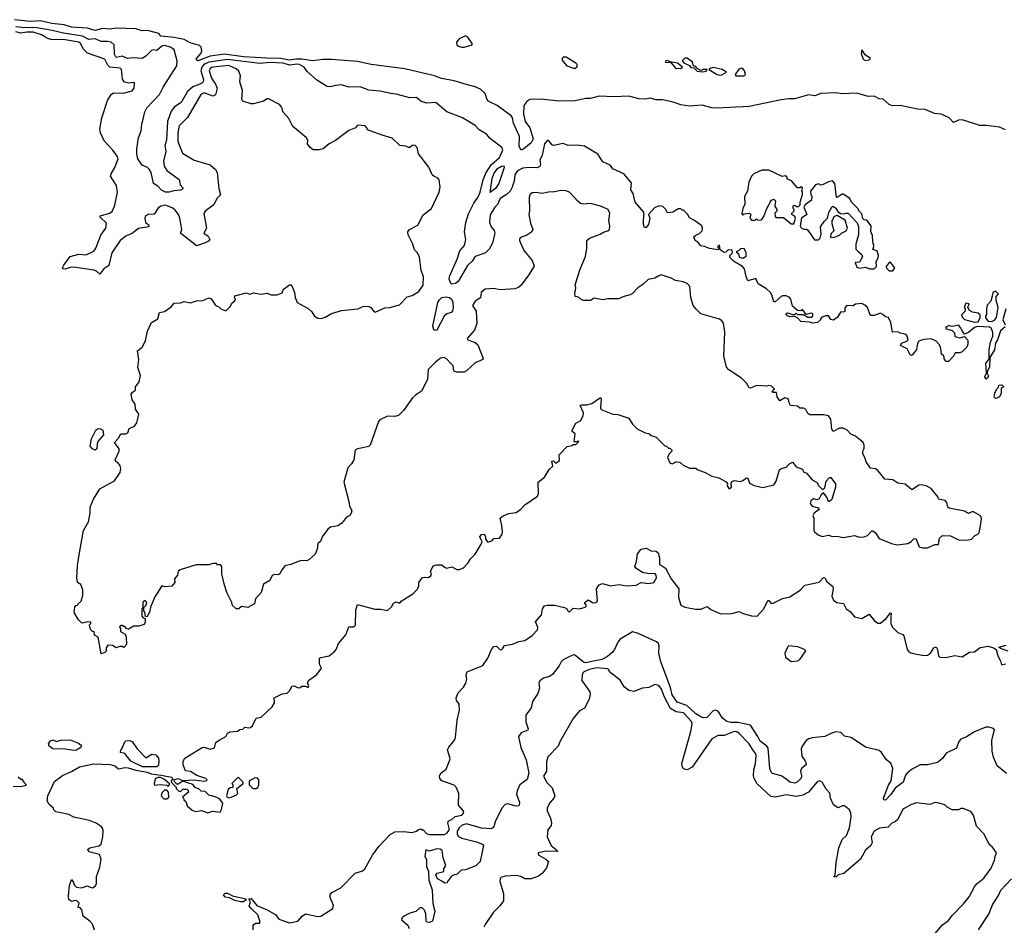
# Model space of a CAD drawing. Extents: x 2386897 to 2565480, y 579156 to 761880.
# Tile 110 of 191: x 2481087 to 2489035, y 676380 to 683687. Entities that reach past the tile are written whole.
import ezdxf

# ---------------------------------------------------------------- set-up
doc = ezdxf.new("R2010")
doc.units = 0

msp = doc.modelspace()

# ---------------------------------------------------------------- linework, layer by layer
at = {"layer": '0CON10XD'}
for points in [[(2484701.2, 683161.2), (2484595, 683194.3), (2484492.4, 683212.4), (2484435.5, 683235.5), (2484195, 683291.4), (2483925, 683327.2), (2483815, 683350.5), (2483605, 683367.3), (2483535, 683367.3), (2483453.5, 683356.5), (2483365, 683369.5), (2483315, 683369.8), (2483265, 683361.1), (2483195.3, 683375.3), (2483083.3, 683376.7), (2482895, 683388), (2482741.2, 683408.8), (2482625, 683393.2), (2482525, 683355.9), (2482513.7, 683363.7), (2482513.3, 683375), (2482553.1, 683416.9), (2482558.3, 683435), (2482552.7, 683465), (2482538.1, 683478.1), (2482461.9, 683501.9), (2482415, 683527), (2482335, 683543.3), (2482225.4, 683555.4), (2482209.2, 683575), (2482191.8, 683581.8), (2482119.7, 683599.7), (2482075, 683597), (2482025, 683612.6), (2481865, 683619.6), (2481815, 683610.3), (2481755, 683616.9), (2481695, 683601.3), (2481675.1, 683605.1), (2481635, 683618.3), (2481505, 683627.3), (2481446.8, 683646.8), (2481345.5, 683655.5), (2481255, 683678.9), (2481175, 683672.9), (2481045, 683687.3)], [(2489041.7, 681208.3), (2489003.8, 681176.2), (2488980, 681105), (2488963.6, 681076.4), (2488955.9, 681024.1), (2488918.3, 680961.7), (2488916.7, 680885), (2488900, 680855), (2488897.5, 680835), (2488907, 680813), (2488900, 680795), (2488885, 680787.5), (2488877.5, 680805), (2488890, 680835), (2488886.7, 680915), (2488911.7, 680948.3), (2488912, 681025), (2488923.3, 681085), (2488943.3, 681135), (2488943, 681163), (2488932.5, 681195), (2488915, 681207.5), (2488818.3, 681211.7), (2488795, 681202.5), (2488747, 681163), (2488715, 681150), (2488691.2, 681181.2), (2488682.5, 681205), (2488665, 681222.5), (2488615, 681212.5), (2488585, 681220), (2488575, 681210), (2488565, 681210), (2488560, 681195), (2488615, 681180), (2488631.7, 681161.7), (2488635, 681132.5), (2488675, 681120), (2488701.7, 681128.3), (2488715, 681130), (2488741.7, 681101.7), (2488741.7, 681068.3), (2488732.5, 681045), (2488693.6, 681006.4), (2488675, 681000), (2488639.3, 681000.7), (2488625, 680972.5), (2488585, 680930), (2488565, 680930), (2488552.5, 680945), (2488546.7, 680975), (2488528.3, 680988.3), (2488523.3, 681035), (2488512.5, 681065), (2488485, 681092.5), (2488445, 681111.2), (2488385, 681106), (2488345.9, 681094.1), (2488333.6, 681073.6), (2488326.7, 681025), (2488295, 680982.5), (2488285, 680977.5), (2488275, 680982.5), (2488251.7, 681031.7), (2488198.3, 681058.3), (2488203.9, 681076.1), (2488247, 681093), (2488260, 681105), (2488249.3, 681139.3), (2488235, 681150), (2488195, 681157.5), (2488175, 681167.5), (2488132.5, 681165), (2488120, 681245), (2488100, 681285), (2488075, 681290), (2488055, 681310), (2488035, 681320), (2487985, 681300), (2487955, 681300), (2487930, 681365), (2487910, 681385), (2487885, 681397.5), (2487835, 681392.5), (2487815, 681377.5), (2487765, 681382.5), (2487748.3, 681361.7), (2487746.4, 681333.6), (2487735, 681327.5), (2487715, 681330), (2487685.7, 681284.3), (2487655, 681263.3), (2487635, 681267.5), (2487615, 681297.5), (2487595, 681297.5), (2487561.7, 681288.3), (2487550, 681275), (2487550, 681265), (2487527, 681243), (2487485, 681237.5), (2487465, 681246.7), (2487393, 681253), (2487369.3, 681279.3), (2487345, 681292.5), (2487305, 681290), (2487285, 681297.5), (2487272.5, 681315), (2487285, 681322.5), (2487325, 681310), (2487345, 681310), (2487355, 681320), (2487365, 681310), (2487385, 681307.5), (2487415, 681310), (2487448.3, 681288.3), (2487475, 681287.5), (2487490, 681295), (2487490, 681315), (2487475, 681320), (2487435, 681310), (2487405, 681350), (2487391.7, 681338.3), (2487365, 681340), (2487326.4, 681376.4), (2487311.7, 681431.7), (2487298.3, 681448.3), (2487275, 681458), (2487245, 681460), (2487232.5, 681455), (2487185, 681410), (2487175, 681410), (2487157.7, 681467.7), (2487146.7, 681485), (2487115, 681516.7), (2487047, 681557), (2487028.3, 681598.3), (2486965, 681580), (2486950, 681615), (2486938.3, 681678.3), (2486922.5, 681695), (2486849.3, 681739.3), (2486822.5, 681765), (2486820, 681785), (2486840, 681805), (2486838.3, 681828.3), (2486805, 681830), (2486788.3, 681811.7), (2486775, 681810), (2486741.7, 681831.7), (2486737, 681867), (2486720, 681855), (2486730, 681845), (2486725, 681830), (2486655, 681840), (2486615, 681857.5), (2486585, 681862.5), (2486565, 681890), (2486540, 681905), (2486530, 681935), (2486545, 681950), (2486575, 681962.5), (2486596.1, 681983.9), (2486600, 682005), (2486593.6, 682023.6), (2486535, 682066.7), (2486495, 682087.5), (2486478.3, 682118.3), (2486445, 682150), (2486435, 682150), (2486425, 682160), (2486405, 682160), (2486360, 682135), (2486315, 682130), (2486302.5, 682155), (2486279.3, 682179.3), (2486255, 682186.2), (2486215, 682170.8), (2486163.3, 682116.7), (2486172.5, 682085), (2486163.8, 682035), (2486145, 682010), (2486130.7, 682010.7), (2486122.5, 682035), (2486126.2, 682135), (2486054, 682215), (2486040, 682285), (2486021.2, 682315), (2486025, 682370), (2485965, 682442.5), (2485875, 682483.8), (2485853.6, 682513.6), (2485795, 682540), (2485755, 682603.3), (2485645, 682665.8), (2485585, 682673.8), (2485515, 682673.3), (2485475, 682688.8), (2485395, 682673.3), (2485385, 682677.5), (2485355, 682713.3), (2485345, 682712.5), (2485322.5, 682685), (2485303.8, 682595), (2485285.6, 682555), (2485290.8, 682525), (2485285, 682503.8), (2485265, 682491.1), (2485195, 682495.3), (2485149.5, 682490.5), (2485105, 682469.2), (2485082.9, 682435), (2485077.7, 682385), (2485063.1, 682336.9), (2485045, 682303.1), (2485015, 682273.5), (2484964.2, 682245), (2484944.2, 682195.8), (2484921.2, 682175), (2484885, 682113.3), (2484879.6, 682055), (2484893.3, 682015), (2484916.2, 681986.2), (2484922.2, 681965), (2484902.5, 681885), (2484877.5, 681835), (2484847.5, 681805), (2484765, 681777.5), (2484740.1, 681739.9), (2484701.6, 681705), (2484626.2, 681573.8), (2484605, 681557.8), (2484575, 681553.1), (2484568.1, 681558.1), (2484554.5, 681595), (2484555.9, 681615), (2484618.8, 681755), (2484638.7, 681821.3), (2484677.5, 681865), (2484687.7, 681915), (2484677.6, 681975), (2484688.5, 682051.5), (2484709.4, 682120.6), (2484753, 682207), (2484785, 682254), (2484804.2, 682295), (2484828.8, 682395), (2484850.7, 682449.3), (2484893.5, 682516.5), (2484961.2, 682575), (2484986, 682635), (2484978, 682655), (2484885, 682730), (2484855, 682762.9), (2484795, 682799.2), (2484764.5, 682834.5), (2484661.2, 682895), (2484534.6, 682944.6), (2484445, 683020), (2484374.7, 683014.7), (2484328.4, 683028.4), (2484289.1, 683059.1), (2484235, 683055.7), (2484125, 683087.8), (2484081.7, 683091.7), (2483995, 683111.9), (2483905, 683120), (2483836.4, 683146.4), (2483745, 683142.5), (2483685, 683160.8), (2483637.3, 683157.3), (2483595, 683145.6), (2483569.1, 683149.1), (2483485, 683200), (2483408.8, 683268.8), (2483383.6, 683305), (2483345, 683326.7), (2483325, 683329.5), (2483265, 683319.9), (2483215, 683336.7), (2483105, 683343.2), (2483025, 683332.7), (2482765, 683367.3), (2482615, 683344.7), (2482573.2, 683326.8), (2482556.3, 683305), (2482549.4, 683275), (2482570.2, 683205), (2482567.5, 683185), (2482555, 683173.7), (2482485, 683145.4), (2482441, 683109), (2482390.3, 683019.7), (2482335.5, 682985), (2482310.8, 682949.2), (2482280, 682865), (2482271.9, 682715), (2482258.3, 682671.7), (2482265.8, 682624.2), (2482247.5, 682545), (2482252.8, 682505), (2482275, 682470.9), (2482375, 682396.7), (2482383.3, 682355), (2482405, 682330), (2482405, 682322.5), (2482385, 682311.2), (2482332.3, 682307.7), (2482293.6, 682296.4), (2482265, 682296.7), (2482231.7, 682311.7), (2482202.5, 682345), (2482167.5, 682365), (2482148.8, 682455), (2482132.3, 682482.3), (2482117.5, 682495), (2482075, 682513.8), (2482042, 682565), (2482031.5, 682605), (2482031.6, 682645), (2482045.3, 682735), (2482068.5, 682791.5), (2482071.9, 682845), (2482084.2, 682885), (2482097.1, 682942.9), (2482113.7, 682976.3), (2482216.9, 683085), (2482245, 683142), (2482354.3, 683315), (2482357.1, 683355), (2482335, 683445.5), (2482305, 683466.6), (2482255, 683479.6), (2482235, 683473.3), (2482195, 683440), (2482165, 683443.8), (2482151.3, 683438.7), (2482105, 683394), (2482075, 683374.2), (2482005, 683380), (2481957, 683373), (2481915, 683392.5), (2481865, 683383.3), (2481851.7, 683408.3), (2481848.8, 683485), (2481826.3, 683506.3), (2481795, 683512.5), (2481745, 683510.7), (2481695, 683533), (2481645, 683526.4), (2481595, 683555.4), (2481439.7, 683579.7), (2481349.6, 683600.4), (2481225, 683621.7), (2481105, 683623.1), (2481055, 683631)], [(2483815.8, 681354.2), (2483865, 681376.7), (2483905, 681373.3), (2483922.5, 681365), (2483945, 681333.3), (2483956.7, 681326.7), (2484035, 681361.8), (2484075, 681365.3), (2484154.1, 681385.9), (2484215, 681450), (2484255, 681461.2), (2484310, 681495), (2484343.8, 681545), (2484346, 681615), (2484328.8, 681665), (2484315, 681770), (2484297.5, 681805), (2484275, 681830), (2484260, 681875), (2484222.3, 681952.3), (2484220, 681975), (2484233.3, 681995), (2484299.7, 682030.3), (2484345, 682112.5), (2484410, 682165), (2484473.9, 682296.1), (2484481.2, 682335), (2484473.3, 682395), (2484460.7, 682410.7), (2484431.7, 682421.7), (2484416.7, 682435), (2484388.8, 682498.8), (2484306.7, 682605), (2484296.2, 682655), (2484275.6, 682675.6), (2484255, 682673.3), (2484235, 682657.5), (2484225, 682656.7), (2484205, 682666.7), (2484155, 682673.3), (2484095, 682732), (2484005, 682758), (2483895, 682800), (2483890, 682815), (2483875, 682830), (2483815, 682837.5), (2483797.5, 682815), (2483745, 682793.3), (2483635, 682713.8), (2483585, 682686.2), (2483535.7, 682644.3), (2483505, 682636.7), (2483455, 682637.5), (2483432.5, 682655), (2483410, 682685), (2483412.5, 682715), (2483402.5, 682735), (2483292.5, 682825), (2483260.7, 682890.7), (2483215, 682940), (2483200, 682985), (2483185, 683002.5), (2483095, 683050), (2483085, 683050), (2483055, 683030), (2482975, 683007.5), (2482955, 683007.5), (2482889.3, 683029.3), (2482881.2, 683045), (2482884.3, 683115), (2482864.2, 683185), (2482868.9, 683235), (2482855, 683272), (2482835, 683290), (2482775, 683318.1), (2482672.8, 683307.2), (2482635, 683300.9), (2482625, 683294.4), (2482617.7, 683275), (2482634.2, 683215), (2482667.5, 683167.5), (2482681.8, 683135), (2482668.9, 683081.1), (2482645, 683069.2), (2482575, 683096.9), (2482549.1, 683085), (2482441.6, 682898.4), (2482375, 682831.4), (2482363.5, 682775), (2482364, 682704), (2482400.9, 682610.9), (2482495, 682553.1), (2482625, 682515.4), (2482668.1, 682478.1), (2482682, 682455), (2482694.6, 682325), (2482707.7, 682275), (2482678.9, 682245), (2482655, 682194.4), (2482586.7, 682145), (2482573.5, 682123.5), (2482595.7, 682005), (2482574.2, 681965), (2482609.7, 681939.7), (2482622, 681915), (2482610.3, 681899.7), (2482585, 681885.8), (2482515, 681864), (2482386.2, 681965), (2482395.5, 681994.5), (2482381.1, 682085), (2482369.1, 682115), (2482341.7, 682151.7), (2482322.9, 682167.1), (2482265, 682190), (2482226.9, 682183.1), (2482201.2, 682165), (2482171.5, 682118.5), (2482125, 682115.7), (2482100.4, 682099.6), (2482096.3, 682085), (2482102.1, 682052.1), (2482128.1, 682035), (2482128.8, 682015), (2482045, 682003.1), (2481996.7, 681965), (2481945, 681941), (2481899.2, 681905), (2481830, 681805), (2481807, 681703), (2481765, 681676.7), (2481735, 681633.3), (2481708.3, 681658.3), (2481686.7, 681666.7), (2481525, 681690), (2481495, 681688.2), (2481453.3, 681673.3), (2481436.7, 681676.7), (2481433.8, 681685), (2481442.7, 681707.3), (2481495, 681775.8), (2481564.5, 681795.5), (2481625, 681788.9), (2481685, 681820), (2481702.2, 681845), (2481741.4, 681948.6), (2481783.6, 682005), (2481786.7, 682045), (2481736.2, 682095), (2481736.7, 682105), (2481815, 682127.1), (2481835, 682145.5), (2481855, 682190.6), (2481877.3, 682295), (2481869.1, 682349.1), (2481820, 682425), (2481824.4, 682445), (2481856, 682494), (2481881.9, 682565), (2481875.1, 682585.1), (2481840, 682635), (2481769.1, 682709.1), (2481739.5, 682775), (2481734.6, 682805.4), (2481750.3, 682895), (2481795.9, 683035), (2481826.1, 683085), (2481845, 683096.5), (2481925.2, 683094.8), (2481995, 683113.5), (2482011, 683135), (2482015, 683180), (2481965, 683173.9), (2481932.7, 683182.7), (2481916.4, 683206.4), (2481908.4, 683285), (2481899.2, 683295), (2481814.6, 683304.6), (2481799.5, 683319.5), (2481775, 683370), (2481635, 683418), (2481600.9, 683450.9), (2481577.5, 683495), (2481565.8, 683505), (2481455, 683525.9), (2481338.3, 683528.3), (2481314.4, 683534.4), (2481290.4, 683550.4), (2481262.9, 683565), (2481195, 683585.7), (2481145, 683586), (2481095, 683578), (2481055, 683589.3)], [(2484675, 683464.5), (2484740, 683485), (2484740, 683495), (2484705.8, 683545.8), (2484685, 683556.7), (2484635, 683533.3), (2484612.5, 683505), (2484616.7, 683485), (2484628.8, 683475), (2484652.5, 683465), (2484675, 683464.5)], [(2487915, 683358), (2487945, 683363.8), (2487956.2, 683375), (2487913.1, 683403.1), (2487885, 683443.3), (2487878.9, 683415), (2487895, 683368.1), (2487915, 683358)], [(2485565, 683294.4), (2485586.4, 683306.4), (2485588, 683325), (2485576.8, 683336.8), (2485497.5, 683385), (2485475, 683383.8), (2485466.2, 683375), (2485464, 683365), (2485471.7, 683351.7), (2485502.5, 683315), (2485565, 683294.4)], [(2486605, 683268), (2486625, 683273.1), (2486632.5, 683275), (2486636.2, 683286.2), (2486604.5, 683285.5), (2486585, 683276.7), (2486550, 683295), (2486545, 683310), (2486531.7, 683311.7), (2486523, 683323), (2486517.5, 683345), (2486475, 683377.5), (2486455, 683378), (2486433.8, 683355), (2486448, 683338), (2486495, 683317.5), (2486505, 683302.5), (2486530, 683300), (2486555, 683272.5), (2486605, 683268)], [(2486425, 683293.5), (2486437.5, 683305), (2486395.8, 683335.8), (2486337.5, 683347.5), (2486315, 683358), (2486302.5, 683355), (2486297.5, 683345), (2486342.5, 683342.5), (2486382, 683295), (2486425, 683293.5)], [(2486735, 683240), (2486755, 683243.3), (2486792.5, 683265), (2486757.5, 683285), (2486685, 683301.2), (2486665, 683296.7), (2486650, 683285), (2486716, 683245), (2486735, 683240)], [(2486875, 683233.3), (2486935, 683234.3), (2486946.7, 683245), (2486937.5, 683275), (2486925, 683293.3), (2486915.8, 683295.8), (2486893.1, 683286.9), (2486863.8, 683245), (2486867.5, 683235), (2486875, 683233.3)], [(2489045, 682799.1), (2488995, 682820.9), (2488885, 682833.5), (2488835, 682833.3), (2488805, 682843.9), (2488695, 682878.8), (2488664.3, 682875.7), (2488625, 682859.2), (2488590, 682895), (2488525, 682924.4), (2488471.7, 682931.7), (2488395, 682962.3), (2488335, 682965.6), (2488195, 682994.6), (2488132.4, 682992.4), (2488104.4, 683004.4), (2488056.9, 683046.9), (2488025, 683049.5), (2487985, 683071.5), (2487935, 683067.6), (2487845, 683093.7), (2487725, 683089.8), (2487675, 683097.8), (2487555, 683092.6), (2487505, 683074), (2487455, 683081.9), (2487345, 683049.1), (2487295, 683050), (2487235, 683040.9), (2486975, 682987.8), (2486715, 682973.7), (2486675, 682976.2), (2486595, 682997.8), (2486495, 682990.3), (2486425, 683001.4), (2486362.5, 683022.5), (2486275, 683040.1), (2486225, 683040.6), (2486175, 683053.3), (2486135, 683046.6), (2486085, 683049), (2486005, 683069.8), (2485885, 683066.1), (2485765, 683070.6), (2485695, 683050.9), (2485655, 683050.4), (2485609.5, 683040.5), (2485567.9, 683032.1), (2485445, 683030.4), (2485315, 683044), (2485225, 683045.6), (2485205, 683042.2), (2485181.6, 683028.4), (2485157.5, 682995), (2485154.3, 682924.3), (2485167.2, 682867.2), (2485205, 682815.7), (2485231.2, 682725), (2485214.5, 682695), (2485156.4, 682645), (2485133.8, 682633.8), (2485120, 682665), (2485121.9, 682745), (2485072.2, 682852.2), (2485064.6, 682894.6), (2485055, 682911.4), (2484941.9, 682995), (2484869.9, 683029.9), (2484858, 683048), (2484845, 683092.2), (2484807.1, 683127.1), (2484765, 683147), (2484701.2, 683161.2)], [(2484885, 682294.4), (2484900.2, 682405), (2484913.3, 682445), (2484945, 682487.6), (2484975.2, 682505.2), (2484995, 682507.5), (2484996.7, 682495), (2484955.6, 682365), (2484926.9, 682325), (2484885, 682294.4)], [(2487335, 682040), (2487350, 682085), (2487345, 682100), (2487320, 682115), (2487320, 682125), (2487340, 682145), (2487340, 682155), (2487330, 682165), (2487330, 682185), (2487345, 682190), (2487355, 682180), (2487375, 682180), (2487387, 682193), (2487387.5, 682215), (2487407, 682277), (2487407, 682297), (2487400, 682305), (2487405, 682330), (2487395, 682340), (2487385, 682330), (2487365, 682330), (2487316.4, 682386.4), (2487285, 682400), (2487278.3, 682418.3), (2487267, 682427), (2487243, 682423), (2487135, 682472.5), (2487077, 682473), (2487012.5, 682445), (2486993.9, 682426.1), (2486973, 682377), (2486962.5, 682305), (2486938.3, 682261.7), (2486941.7, 682198.3), (2486923.3, 682165), (2486915, 682120), (2486925, 682110), (2486935, 682120), (2486977, 682127), (2486990, 682115), (2486980, 682085), (2486995, 682070), (2487025, 682070), (2487035, 682080), (2487045, 682070), (2487075, 682072.5), (2487095, 682100), (2487117.5, 682165), (2487132.5, 682185), (2487143.9, 682216.1), (2487155, 682232.5), (2487175, 682240), (2487187, 682227), (2487183.6, 682183.6), (2487200, 682155), (2487198.3, 682141.7), (2487182.5, 682125), (2487185, 682100), (2487195, 682092.5), (2487251.7, 682091.7), (2487315, 682040), (2487335, 682040)], [(2487947, 681677), (2487985, 681677.5), (2488002.5, 681695), (2488000, 681735), (2488017.5, 681765), (2488020, 681785), (2488009.3, 681819.3), (2487970, 681835), (2487980, 681845), (2487982.5, 681865), (2487972.5, 681895), (2487970, 681945), (2487958.3, 681978.3), (2487960, 682025), (2487925, 682070), (2487905, 682072.5), (2487893.6, 682083.6), (2487885, 682120), (2487865, 682140), (2487852.5, 682165), (2487802.5, 682215), (2487787.5, 682245), (2487735, 682280), (2487725, 682280), (2487685, 682252.5), (2487680, 682255), (2487666.4, 682366.4), (2487647, 682387), (2487615, 682380), (2487566.4, 682353.6), (2487555, 682352.5), (2487535, 682362.5), (2487510, 682355), (2487470, 682305), (2487473, 682273), (2487480, 682265), (2487478.3, 682231.7), (2487427, 682193), (2487417.5, 682175), (2487440, 682115), (2487397.5, 682085), (2487386.7, 682025), (2487395, 682007.5), (2487415, 681997.5), (2487437, 681997), (2487448.3, 681988.3), (2487501.7, 681911.7), (2487535, 681910), (2487547.5, 681925), (2487557, 681957), (2487550, 682015), (2487580.7, 682059.3), (2487607.5, 682085), (2487618.3, 682131.7), (2487645, 682180), (2487655, 682180), (2487675.9, 682165.9), (2487690.7, 682140.7), (2487713, 682123), (2487735, 682120), (2487755, 682127.5), (2487775, 682126.7), (2487848.3, 682048.3), (2487859.3, 682019.3), (2487856.7, 681955), (2487836.7, 681875), (2487837.5, 681835), (2487855, 681816.7), (2487885, 681792.5), (2487890, 681775), (2487865, 681730), (2487831.7, 681728.3), (2487845, 681690), (2487865, 681682.5), (2487915, 681690), (2487947, 681677)], [(2486858.3, 679968.3), (2486905, 679961.2), (2486925, 679968), (2486955, 679990), (2486965, 679987.5), (2486978.8, 679948.8), (2487015, 679929.4), (2487085, 679914), (2487175, 679933.3), (2487192.5, 679965), (2487220, 680055), (2487234.2, 680065.8), (2487275, 680076.2), (2487305, 680106.7), (2487325, 680117.5), (2487355, 680080), (2487405, 680060), (2487415, 680040), (2487438.3, 680028.3), (2487483.6, 679973.6), (2487520, 679955), (2487530, 679945), (2487530, 679935), (2487565, 679900), (2487575, 679900), (2487585, 679910), (2487597.5, 679965), (2487625, 679992.5), (2487635, 679992.5), (2487673, 679943), (2487671.2, 679915), (2487643.9, 679816.1), (2487625, 679800), (2487615, 679800), (2487603.3, 679835), (2487575, 679870), (2487557, 679853), (2487539.3, 679820.7), (2487525, 679813.3), (2487495, 679822.5), (2487472.5, 679805), (2487467.5, 679785), (2487485, 679763.3), (2487535, 679747.5), (2487540, 679735), (2487500, 679705), (2487490, 679685), (2487497.5, 679665), (2487497, 679567), (2487504.1, 679554.1), (2487531.7, 679531.7), (2487565, 679517.1), (2487615, 679528.8), (2487640.6, 679520.6), (2487696.7, 679516.7), (2487735, 679510), (2487825, 679524.5), (2487865, 679512.9), (2487905, 679514.6), (2487930.8, 679525), (2487965, 679563.8), (2487975, 679564), (2487995, 679547.5), (2488025, 679502), (2488125, 679461.2), (2488170.7, 679450.7), (2488255, 679461.2), (2488284.1, 679475.9), (2488305, 679497.5), (2488321.7, 679501.7), (2488348.8, 679435), (2488375.7, 679425.7), (2488415, 679425.6), (2488475, 679453.8), (2488505, 679453.3), (2488512.5, 679505), (2488535, 679526.7), (2488601.7, 679521.7), (2488665, 679490), (2488735, 679487.5), (2488770, 679495), (2488795, 679522.5), (2488820, 679535), (2488831.7, 679548.3), (2488847.5, 679635), (2488850, 679665), (2488843, 679683), (2488786.4, 679716.4), (2488773.6, 679716.4), (2488745, 679702.5), (2488715, 679722.5), (2488590, 679745), (2488580, 679755), (2488571.7, 679791.7), (2488558.3, 679808.3), (2488505, 679820), (2488500, 679835), (2488444.1, 679904.1), (2488405, 679926.2), (2488365, 679933.8), (2488345, 679931.2), (2488295, 679896.7), (2488285, 679896.2), (2488235, 679938.8), (2488175, 679948.8), (2488134.1, 679974.1), (2488070.3, 679980.3), (2488017.7, 680047.7), (2487995, 680062.5), (2487955, 680070), (2487919.3, 680119.3), (2487910, 680155), (2487892.5, 680185), (2487893.3, 680205), (2487903.6, 680226.4), (2487903.8, 680255), (2487895.9, 680275.9), (2487835, 680326.7), (2487795, 680342.5), (2487767.5, 680375), (2487735, 680392.5), (2487705, 680392.5), (2487653.6, 680363.6), (2487644.1, 680384.1), (2487633.8, 680465), (2487615, 680490), (2487575, 680499.2), (2487465, 680498.8), (2487449.3, 680509.3), (2487433, 680543), (2487415, 680552.5), (2487383.6, 680553.6), (2487365, 680570), (2487310, 680575), (2487297.5, 680595), (2487291.7, 680621.7), (2487281.7, 680631.7), (2487263, 680637), (2487223, 680613), (2487202.5, 680645), (2487195, 680680), (2487165, 680680), (2487160, 680685), (2487180, 680705), (2487155, 680730), (2487135, 680736.7), (2487115, 680730), (2487035, 680736.2), (2486985, 680713.8), (2486975, 680716.7), (2486953.3, 680755), (2486913.3, 680795), (2486811.3, 680861.3), (2486793.3, 680885), (2486770, 680975), (2486780.4, 681165), (2486768.7, 681238.7), (2486755, 681258.1), (2486735, 681270), (2486585, 681314.3), (2486545, 681353.1), (2486522.4, 681382.4), (2486504.7, 681444.7), (2486497.8, 681535), (2486475, 681558.6), (2486442, 681572), (2486382, 681582), (2486345, 681601.9), (2486265, 681628), (2486245, 681622), (2486215, 681601.2), (2486159.5, 681590.5), (2486118.3, 681551.7), (2486075.7, 681524.3), (2486035, 681478.8), (2486015, 681466.2), (2485955, 681451.2), (2485924, 681436), (2485835, 681436), (2485795, 681426.2), (2485725, 681440), (2485695, 681421.2), (2485635, 681422.5), (2485610, 681435), (2485598.3, 681448.3), (2485570, 681455), (2485567.5, 681485), (2485573.8, 681505), (2485576.7, 681525), (2485570.7, 681549.3), (2485612, 681675), (2485654.2, 681775.8), (2485665.8, 681844.2), (2485664.3, 681905.7), (2485685.8, 681924.2), (2485773, 681957), (2485805, 681976.2), (2485835, 681982.5), (2485847.5, 681995), (2485850, 682025), (2485843.4, 682063.4), (2485850.8, 682125), (2485836.2, 682155), (2485775, 682183.8), (2485695, 682203.5), (2485635, 682200), (2485615, 682205.6), (2485592.1, 682222.1), (2485525, 682295.7), (2485495, 682307.1), (2485455, 682309.2), (2485405, 682298.6), (2485355, 682296.9), (2485304.3, 682284.3), (2485255, 682294.3), (2485225, 682290.6), (2485205.8, 682275), (2485200.8, 682255), (2485203.1, 682145), (2485197.5, 682115), (2485210, 682045), (2485229.6, 681995), (2485220.5, 681975), (2485180.4, 681949.6), (2485130, 681930), (2485121.1, 681918.9), (2485121.9, 681905), (2485157.1, 681825), (2485223.3, 681745), (2485240.8, 681699.2), (2485195, 681626.2), (2485133.8, 681546.2), (2485112.8, 681527.2), (2485085, 681515.7), (2484965, 681508.6), (2484915, 681518.6), (2484845, 681514.3), (2484812.9, 681485), (2484805.7, 681444.3), (2484764.5, 681415.5), (2484745.8, 681385), (2484745.8, 681375), (2484771.8, 681335), (2484777.1, 681235), (2484757.1, 681182.9), (2484700, 681115), (2484705, 681103.3), (2484765, 681083.8), (2484786.2, 681065), (2484829.2, 680955), (2484826.7, 680945), (2484765, 680918), (2484695, 680854.3), (2484675, 680844.5), (2484615, 680842.9), (2484598.2, 680848.2), (2484591.4, 680855), (2484585.7, 680895), (2484567.5, 680912.5), (2484532, 680952), (2484512.3, 680962.3), (2484485, 680957.5), (2484442.5, 680925), (2484383.3, 680865), (2484378.5, 680785), (2484330.6, 680689.4), (2484281.2, 680658.8), (2484256.7, 680635), (2484185, 680533.8), (2484144, 680495), (2484115, 680484.5), (2484055, 680489.4), (2483995, 680460), (2483984.4, 680445), (2483915, 680253.8), (2483905, 680244), (2483815, 680226), (2483795.9, 680214.1), (2483784.1, 680135.9), (2483766.2, 680105), (2483735, 680072.5), (2483704.2, 679955), (2483745, 679800), (2483748, 679765), (2483768.8, 679725), (2483763.3, 679705), (2483752.5, 679687.5), (2483725, 679672.5), (2483685, 679623.3), (2483655, 679603.3), (2483595, 679593.8), (2483575, 679576.7), (2483530, 679515), (2483515, 679477.5), (2483495, 679460), (2483487.5, 679415), (2483472.5, 679375), (2483425, 679332.5), (2483405, 679320), (2483365, 679322.5), (2483335, 679316.7), (2483275, 679291.2), (2483228.3, 679281.7), (2483205, 679252.5), (2483185, 679212.5), (2483175, 679207.5), (2483145, 679210), (2483125, 679202.5), (2483105, 679162.5), (2483055, 679132.5), (2483037.5, 679065), (2482990, 679015), (2482982.5, 678975), (2482930, 678945), (2482878.3, 678951.7), (2482855, 678933.3), (2482835, 678932.5), (2482805, 678960), (2482800, 678985), (2482760, 679065), (2482740, 679125), (2482720, 679215), (2482720, 679275), (2482708.3, 679288.3), (2482685, 679290), (2482675, 679300), (2482645, 679300), (2482615, 679287.5), (2482511.7, 679288.3), (2482381.7, 679248.3), (2482367.5, 679235), (2482360, 679205), (2482337.5, 679175), (2482340, 679145), (2482315, 679116.7), (2482255, 679112.5), (2482235, 679120), (2482178.3, 679031.7), (2482143.6, 678946.4), (2482137.5, 678915), (2482115, 678870), (2482101.7, 678871.7), (2482097, 678907), (2482090, 678915), (2482090, 678945), (2482105, 678960), (2482112.5, 678985), (2482106.4, 678996.4), (2482095, 679000), (2482081.7, 678988.3), (2482080, 678945), (2482072.5, 678935), (2482072.5, 678875), (2482085, 678860), (2482100, 678855), (2482100, 678825), (2482093, 678807), (2482045.9, 678794.1), (2482005, 678793.8), (2481965, 678770), (2481951.7, 678771.7), (2481935, 678790), (2481925, 678790), (2481915, 678800), (2481905, 678800), (2481891.7, 678788.3), (2481900, 678775), (2481901.7, 678751.7), (2481938.3, 678728.3), (2481947.5, 678705), (2481950, 678645), (2481928.3, 678621.7), (2481915, 678630), (2481895, 678630), (2481865, 678620), (2481837, 678637), (2481798.3, 678641.7), (2481782.5, 678615), (2481787.5, 678595), (2481775, 678582.5), (2481745, 678570), (2481720, 678705), (2481691.7, 678721.7), (2481688.3, 678748.3), (2481675, 678750), (2481660, 678765), (2481652.5, 678785), (2481650, 678805), (2481660, 678815), (2481660, 678825), (2481635, 678830), (2481595, 678817.5), (2481585, 678820), (2481562.5, 678845), (2481526.7, 678905), (2481532.5, 678947.5), (2481540, 678960), (2481555, 678962.5), (2481560, 678975), (2481584.1, 678995.9), (2481597.5, 679045), (2481597.5, 679085), (2481587, 679117), (2481579.3, 679129.3), (2481552.5, 679145), (2481547.5, 679185), (2481554.6, 679284.6), (2481570.4, 679385), (2481602.5, 679565), (2481641.8, 679635), (2481656.7, 679705), (2481656.2, 679755), (2481682.3, 679817.7), (2481735, 679902.5), (2481853, 679967), (2481897.5, 680035), (2481903.3, 680065), (2481897, 680087), (2481880, 680115), (2481863.6, 680123.6), (2481857.5, 680135), (2481890, 680205), (2481890, 680225), (2481853, 680277), (2481885, 680310), (2481902.5, 680345), (2481943, 680347), (2481960, 680355), (2481971.7, 680388.3), (2482015, 680407.5), (2482033.3, 680435), (2482047.5, 680505), (2482022.5, 680545), (2482020, 680585), (2481995, 680620), (2481987.5, 680665), (2481997, 680683), (2482021.7, 680698.3), (2482022.5, 680725), (2482052.5, 680765), (2482063, 680817), (2482041.2, 680881.2), (2482047.5, 680945), (2482038.8, 681015), (2482076.7, 681045), (2482103.8, 681095), (2482118.8, 681175), (2482150, 681245), (2482201.2, 681275), (2482215, 681323.8), (2482256.1, 681333.9), (2482310.8, 681369.2), (2482335, 681400), (2482385, 681403.3), (2482415, 681413.3), (2482465, 681403.8), (2482515, 681418), (2482565, 681421.2), (2482615, 681443.3), (2482633.9, 681433.9), (2482665, 681387.5), (2482680, 681375), (2482695, 681370), (2482710, 681355), (2482751.7, 681338.3), (2482787.5, 681375), (2482800.7, 681399.3), (2482825, 681420), (2482830, 681435), (2482820, 681445), (2482825, 681460), (2482915, 681482.5), (2482945, 681472.5), (2482975, 681483.3), (2483035, 681472.5), (2483085, 681480), (2483117, 681467), (2483165, 681466.7), (2483205, 681482.5), (2483217, 681513), (2483265, 681547.5), (2483277, 681547), (2483287.5, 681535), (2483306.7, 681485), (2483310, 681445), (2483326.7, 681406.7), (2483416.1, 681356.1), (2483445, 681330), (2483467.5, 681295), (2483495, 681280), (2483525, 681276.7), (2483553.6, 681286.4), (2483605, 681316.7), (2483685, 681340), (2483815.8, 681354.2)], [(2487635, 681930), (2487665, 681932.5), (2487705, 681950), (2487720, 681965), (2487757.5, 681985), (2487770, 682005), (2487749.3, 682069.3), (2487685, 682107.5), (2487660.5, 682099.5), (2487643.3, 682065), (2487641.7, 682041.7), (2487660, 681985), (2487635, 681960), (2487632.5, 681935), (2487635, 681930)], [(2486925, 681762.5), (2486951.7, 681778.3), (2486952.5, 681805), (2486935, 681840), (2486905, 681837.5), (2486888.3, 681821.7), (2486870, 681815), (2486888.3, 681798.3), (2486895, 681770), (2486925, 681762.5)], [(2488135, 681660), (2488150, 681685), (2488123, 681723), (2488115, 681730), (2488105, 681727.5), (2488082.5, 681695), (2488083, 681683), (2488105, 681660), (2488135, 681660)], [(2488935, 681252.5), (2488956.4, 681263.6), (2488973.3, 681285), (2488986.2, 681365), (2488970, 681425), (2488970, 681455), (2488987.5, 681475), (2488965, 681497.5), (2488945, 681490), (2488927.5, 681415), (2488896.7, 681385), (2488890, 681355), (2488891.7, 681308.3), (2488882.5, 681295), (2488883, 681283), (2488903.6, 681253.6), (2488935, 681252.5)], [(2484445, 681179.1), (2484429.4, 681185), (2484421.2, 681215), (2484462.6, 681405), (2484475, 681427.9), (2484495, 681446.1), (2484525, 681451.1), (2484556.9, 681445), (2484575, 681429.5), (2484584.7, 681405), (2484587, 681363), (2484581.9, 681338.1), (2484571.1, 681325), (2484535, 681313.3), (2484513.8, 681296.1), (2484455, 681183.6), (2484445, 681179.1)], [(2488795, 681247.5), (2488825, 681250), (2488840, 681285), (2488840, 681305), (2488825, 681320), (2488778.3, 681328.3), (2488755, 681340), (2488740, 681365), (2488750, 681395), (2488725, 681400), (2488710, 681365), (2488720, 681355), (2488720, 681335), (2488690, 681305), (2488697.5, 681285), (2488715, 681267.5), (2488795, 681247.5)], [(2489046.7, 681355), (2489022.5, 681265), (2489042.5, 681225)], [(2488965, 680630), (2488953, 680643), (2488957.5, 680675), (2488975, 680710), (2488988.3, 680721.7), (2488991.7, 680738.3), (2489015, 680740), (2489030, 680725), (2489010, 680715), (2489010, 680675), (2488997.5, 680645), (2488975, 680632.5), (2488965, 680630)], [(2481692, 676342), (2481675, 676390), (2481652.5, 676415), (2481600, 676455), (2481590, 676505), (2481575, 676520), (2481560, 676525), (2481568.3, 676558.3), (2481547, 676577), (2481535, 676580), (2481505, 676572.5), (2481485, 676587.5), (2481481.2, 676615), (2481488.3, 676701.7), (2481505, 676750), (2481522.5, 676725), (2481526.4, 676706.4), (2481545, 676688.8), (2481586.1, 676683.9), (2481635, 676700), (2481655, 676687.5), (2481675, 676683.8), (2481697.5, 676695), (2481706.7, 676715), (2481707, 676773), (2481735, 676850), (2481744.2, 676914.2), (2481730.3, 676950.3), (2481644.1, 676974.1), (2481638.3, 676991.7), (2481654.2, 677005.8), (2481725, 677021.4), (2481744, 677035), (2481757.5, 677095), (2481759.6, 677145), (2481755.6, 677165), (2481745, 677178), (2481705, 677203.3), (2481650, 677225), (2481525, 677254), (2481485, 677273.1), (2481377.5, 677295), (2481360, 677315), (2481360, 677325), (2481324.2, 677354.2), (2481310, 677385), (2481314.4, 677424.4), (2481369.1, 677540.9), (2481432.2, 677587.8), (2481505, 677621.2), (2481570, 677660), (2481686.3, 677683.7), (2481817.4, 677677.4), (2481855, 677666.1), (2481885, 677643.5), (2481935, 677654.1), (2481961.5, 677651.5), (2482025, 677631.5), (2482115, 677615.6), (2482147.5, 677602.5), (2482228.3, 677591.7), (2482312.5, 677575), (2482322.5, 677565), (2482310, 677545), (2482311.7, 677531.7), (2482350, 677495), (2482350, 677485), (2482371.7, 677461.7), (2482385, 677460), (2482405, 677480), (2482435, 677480), (2482448.3, 677468.3), (2482450, 677455), (2482400, 677415), (2482410, 677405), (2482411.7, 677391.7), (2482428.3, 677378.3), (2482440, 677345), (2482479.3, 677309.3), (2482505, 677298.8), (2482555, 677307.5), (2482605, 677287.5), (2482645, 677300), (2482705, 677292.5), (2482716.7, 677315), (2482726.7, 677365), (2482700.7, 677400.7), (2482665, 677417.5), (2482615, 677430), (2482585, 677460), (2482551.7, 677461.7), (2482535, 677480), (2482503.3, 677493.3), (2482485, 677516.7), (2482405, 677542.5), (2482365, 677520), (2482355, 677520), (2482341.7, 677531.7), (2482330, 677555), (2482364.1, 677565.9), (2482405, 677550), (2482495, 677553.3), (2482575, 677543.8), (2482595, 677550), (2482600, 677555), (2482590, 677565), (2482518.3, 677588.3), (2482465, 677621.2), (2482425, 677627.5), (2482406, 677676), (2482406, 677705), (2482421.2, 677728.8), (2482560, 677815), (2482575, 677817.5), (2482625, 677802.5), (2482658.3, 677811.7), (2482670, 677855), (2482696.7, 677873.3), (2482750, 677905), (2482765, 677930), (2482785, 677942.5), (2482845, 677947.5), (2482865, 677960), (2482887, 677963), (2482905, 677980), (2482935, 677972.5), (2482950, 677975), (2482965, 677990), (2482995, 678052.5), (2483035, 678060), (2483125, 678143.3), (2483143.3, 678175), (2483142.5, 678215), (2483205, 678247.5), (2483245, 678252.5), (2483266.7, 678275), (2483285, 678310), (2483301.7, 678311.7), (2483335, 678297.5), (2483351.7, 678298.3), (2483365, 678310), (2483395, 678310), (2483415, 678300), (2483420, 678315), (2483410, 678335), (2483417.5, 678355), (2483486.4, 678403.6), (2483522.5, 678455), (2483507, 678487), (2483506.7, 678535), (2483517.7, 678542.3), (2483585, 678554), (2483625, 678587.5), (2483642.5, 678605), (2483660, 678655), (2483720, 678725), (2483745, 678787.5), (2483785, 678787.5), (2483798.3, 678801.7), (2483801.2, 678925), (2483815, 678970), (2483955, 678930), (2484000.7, 678930.7), (2484055, 678920), (2484089.3, 678950.7), (2484105, 678980), (2484125, 678990), (2484155, 678980), (2484167.5, 678995), (2484260, 679055), (2484300, 679095), (2484300, 679105), (2484310, 679115), (2484310, 679145), (2484337, 679183), (2484355, 679190), (2484385, 679187.5), (2484405, 679200), (2484410, 679215), (2484403.3, 679235), (2484425, 679280), (2484455, 679290), (2484495, 679290), (2484515, 679270), (2484533, 679263), (2484575, 679272.5), (2484615, 679250), (2484635, 679250), (2484670, 679265), (2484707.5, 679305), (2484725, 679337.5), (2484763.3, 679375), (2484811.2, 679455), (2484820, 679475), (2484802.5, 679515), (2484815, 679532.5), (2484836.4, 679536.4), (2484846.4, 679516.4), (2484847.5, 679495), (2484865, 679472.5), (2484897, 679483), (2484915, 679500), (2484960, 679505), (2484982.5, 679535), (2484983.3, 679555), (2484980, 679605), (2484964.2, 679665.8), (2484990, 679685), (2485035, 679703.8), (2485095, 679711.2), (2485131.7, 679738.3), (2485165, 679774.2), (2485266.4, 679843.6), (2485276.2, 679865), (2485273, 679957), (2485323, 679997), (2485361.7, 680058.3), (2485390, 680085), (2485382.5, 680125), (2485397, 680127), (2485415, 680110), (2485445, 680130), (2485443, 680177), (2485506.4, 680243.6), (2485547, 680253), (2485555, 680260), (2485575, 680260), (2485600, 680285), (2485595, 680290), (2485590, 680280), (2485561.7, 680281.7), (2485570, 680345), (2485547.5, 680365), (2485547.5, 680375), (2485575, 680432.5), (2485616.4, 680453.6), (2485636.7, 680495), (2485637.5, 680515), (2485612.5, 680575), (2485625, 680580), (2485665, 680578.8), (2485705, 680591.2), (2485775, 680640), (2485780, 680625), (2485776, 680555), (2485782.1, 680542.1), (2485874.3, 680504.3), (2485915, 680501.2), (2486005, 680472.5), (2486032.5, 680425), (2486072.5, 680385), (2486135, 680353.3), (2486165, 680347.5), (2486185, 680332.5), (2486225, 680320), (2486295, 680250), (2486307, 680247), (2486325, 680230), (2486335, 680230), (2486350, 680215), (2486350, 680205), (2486330, 680185), (2486317.5, 680155), (2486335, 680112.5), (2486355, 680102.5), (2486385, 680120), (2486415, 680117.5), (2486441.7, 680091.7), (2486495, 680067.5), (2486545, 680070), (2486560, 680055), (2486615, 680036.7), (2486674.1, 680004.1), (2486729.5, 679989.5), (2486789.3, 679959.3), (2486801.7, 679941.7), (2486797.5, 679925), (2486813, 679903), (2486832.5, 679915), (2486830, 679945), (2486835, 679960), (2486858.3, 679968.3)], [(2481695, 680214.3), (2481674, 680225), (2481656.7, 680245), (2481666.7, 680305), (2481702.5, 680375), (2481715, 680385.7), (2481735, 680390), (2481757.5, 680375), (2481763, 680337), (2481718.8, 680285), (2481711.2, 680265), (2481708.8, 680225), (2481695, 680214.3)], [(2482972.5, 676345), (2482972.5, 676385), (2482993, 676397), (2483021.7, 676398.3), (2483027.5, 676405), (2483009.2, 676465), (2482956.4, 676516.4), (2482940, 676535), (2482949.2, 676569.2), (2482937.5, 676595), (2482955, 676595.7), (2483001.1, 676541.1), (2483083.8, 676505), (2483154.1, 676464.1), (2483179.3, 676429.3), (2483265, 676401.1), (2483333.3, 676415), (2483366.4, 676453.6), (2483395, 676472), (2483495, 676452.5), (2483517.5, 676455), (2483613.6, 676516.4), (2483619.3, 676539.3), (2483592.5, 676605), (2483593.8, 676625), (2483606.2, 676645), (2483678.6, 676681.4), (2483795, 676800.5), (2483855, 676820.9), (2483874.4, 676835), (2483933.8, 676946.2), (2483986.7, 677015), (2484078.3, 677111.7), (2484116.2, 677133.8), (2484184.1, 677135.9), (2484255, 677128), (2484291.2, 677138.8), (2484305, 677152.5), (2484325, 677160), (2484335, 677150), (2484345, 677150), (2484371.2, 677121.2), (2484395, 677112.5), (2484515, 677113.5), (2484535, 677124.2), (2484552.7, 677147.3), (2484554.9, 677165), (2484544.1, 677205.9), (2484548.1, 677221.9), (2484576.2, 677235), (2484601.7, 677258.3), (2484655, 677270), (2484670, 677285), (2484672.5, 677295), (2484665, 677310), (2484628.3, 677348.3), (2484632.5, 677445), (2484610, 677495), (2484595, 677510), (2484495.9, 677545.9), (2484477.5, 677565), (2484476.7, 677585), (2484490.5, 677609.5), (2484530.7, 677639.3), (2484556.4, 677706.4), (2484561.2, 677725), (2484541.2, 677795), (2484551.2, 677818.8), (2484596.1, 677873.9), (2484603.8, 677895), (2484619.2, 678035), (2484638, 678115), (2484633.8, 678165), (2484613.3, 678195), (2484610, 678215), (2484626, 678255), (2484669.4, 678300.6), (2484689.2, 678335), (2484696.7, 678365), (2484690, 678405), (2484700, 678425), (2484825, 678476.7), (2484865.5, 678534.5), (2484896.2, 678605), (2484915, 678628.8), (2484935, 678633.3), (2484962.5, 678605), (2484975, 678603.8), (2484985, 678610), (2485001.8, 678638.2), (2485065, 678648.2), (2485115, 678668.9), (2485165, 678678.5), (2485225, 678717.3), (2485266.8, 678765), (2485270.4, 678785), (2485251.5, 678828.5), (2485299.6, 678885), (2485306.7, 678935), (2485323.2, 678956.8), (2485346.2, 678963.8), (2485405, 678964.4), (2485485, 678944), (2485502.7, 678932.7), (2485515, 678912.5), (2485525, 678910), (2485555, 678940), (2485605, 678933.8), (2485651.7, 678948.3), (2485660, 678955), (2485660, 678965), (2485650, 678975), (2485650, 678985), (2485675, 679007.5), (2485715, 678983.3), (2485735, 678983.8), (2485750, 678995), (2485741.8, 679095), (2485763.7, 679126.3), (2485792.5, 679137.5), (2485855, 679118.1), (2485925, 679130.8), (2485985, 679119.5), (2486062.5, 679125), (2486105, 679147.1), (2486165, 679136.9), (2486205, 679147.5), (2486227.8, 679185), (2486225.5, 679205.5), (2486216.7, 679215), (2486155, 679218.5), (2486115, 679228.2), (2486061.4, 679261.4), (2486052.5, 679275), (2486066.9, 679315), (2486072.9, 679377.1), (2486104.5, 679415.5), (2486145, 679424.6), (2486185, 679402.2), (2486225, 679399.4), (2486240, 679385), (2486251.1, 679345), (2486253, 679293), (2486301.4, 679261.4), (2486345.5, 679175), (2486406.9, 679095), (2486404.7, 679025), (2486425, 678963.3), (2486455, 678947.5), (2486545, 678931.8), (2486589.1, 678930.9), (2486635, 678952.5), (2486645, 678947.5), (2486665, 678927.5), (2486743.6, 678893.6), (2486835, 678896.7), (2486895, 678913.3), (2486927, 678897), (2486995, 678876), (2487040, 678875), (2487093.3, 678935), (2487125, 679000), (2487135, 679000), (2487150.7, 678980.7), (2487165, 678977.5), (2487245, 679017.5), (2487305, 679030), (2487386.1, 679083.9), (2487425, 679123.8), (2487541.7, 679148.3), (2487575, 679186.2), (2487585, 679183.3), (2487603.4, 679153.4), (2487650, 679115), (2487654, 679095), (2487642, 679035), (2487655, 679003.3), (2487684.2, 678984.2), (2487736.4, 678976.4), (2487758.6, 678935), (2487792.1, 678912.1), (2487825, 678868.9), (2487885, 678855.7), (2487945, 678890), (2487987.7, 678837.7), (2488015, 678817.5), (2488035, 678817.5), (2488082, 678855), (2488115, 678902.5), (2488122.5, 678895), (2488117.7, 678872.3), (2488120, 678815), (2488132.5, 678785), (2488175, 678742), (2488215, 678726), (2488225, 678716.2), (2488251.5, 678605), (2488268.1, 678585), (2488289.2, 678575), (2488385, 678558.2), (2488415, 678558.7), (2488440.5, 678575), (2488465, 678618), (2488485, 678626.2), (2488496.7, 678606.7), (2488502.9, 678555), (2488515, 678542.5), (2488560.2, 678539.8), (2488635, 678556.2), (2488695, 678546), (2488755, 678584), (2488795, 678588.1), (2488838.9, 678621.1), (2488905, 678632), (2488948.8, 678618.8), (2488970, 678605), (2488981.4, 678555), (2489004.3, 678515), (2489012, 678482), (2489045, 678490.8)], [(2489052.7, 677605), (2488977.9, 677667.9), (2488946.6, 677736.6), (2488935.9, 677785), (2488934.8, 677875.2), (2488956.2, 677956.2), (2488947.5, 677967.5), (2488910.3, 677980.3), (2488885, 677979.7), (2488795, 677941.2), (2488729.6, 677900.4), (2488685, 677882.5), (2488667.3, 677862.7), (2488650, 677810), (2488565, 677770), (2488535.6, 677725), (2488496.7, 677693.3), (2488415, 677675.3), (2488356.2, 677673.8), (2488285, 677638), (2488247.8, 677605), (2488238, 677592), (2488218.8, 677535), (2488155, 677487.5), (2488119.7, 677435), (2488075, 677389.6), (2488062.6, 677392.6), (2488059.4, 677405), (2488099.3, 677510.7), (2488121.5, 677545), (2488134.3, 677645.7), (2488118.2, 677688.2), (2488084.6, 677714.6), (2488043.2, 677775), (2488025, 677790.3), (2487915, 677816.8), (2487797.5, 677895), (2487745.8, 677905.8), (2487715.9, 677935.9), (2487675, 677940.2), (2487635, 677929.2), (2487587.5, 677902.5), (2487485, 677893.1), (2487456.2, 677885), (2487435, 677870.4), (2487403.3, 677825), (2487396.5, 677805), (2487400.3, 677745), (2487425, 677708.9), (2487433.5, 677695), (2487435.6, 677674.4), (2487398, 677645), (2487388.6, 677625), (2487398, 677585), (2487395, 677567.5), (2487365, 677536.7), (2487345, 677526.7), (2487302.5, 677535), (2487272.3, 677562.3), (2487232.5, 677585), (2487164.3, 677604.3), (2487153.8, 677615), (2487142.5, 677645), (2487130, 677810), (2487116.9, 677826.9), (2487065, 677865.6), (2487045.7, 677905), (2486985, 677993.8), (2486885, 678016.7), (2486826.9, 678016.9), (2486795.3, 678025.3), (2486761.5, 678051.5), (2486725, 678107.5), (2486705, 678116.7), (2486685, 678111.2), (2486632.7, 678057.3), (2486605.3, 678054.7), (2486585, 678061.4), (2486545, 678086.4), (2486473.1, 678153.1), (2486395, 678181.3), (2486355, 678241.2), (2486339.2, 678299.2), (2486261.8, 678505), (2486246.2, 678575), (2486249.4, 678635), (2486244.2, 678655), (2486228.1, 678668.1), (2486075, 678737.9), (2486035, 678747.2), (2485935, 678688.5), (2485915.2, 678664.8), (2485887.7, 678605), (2485869.8, 678580.2), (2485831.4, 678548.6), (2485785.8, 678524.2), (2485655, 678498.2), (2485634.4, 678505), (2485565, 678561.5), (2485545, 678557.1), (2485475, 678521.5), (2485457.1, 678505), (2485441.8, 678475), (2485388, 678405), (2485363.5, 678386.5), (2485315, 678373.3), (2485285, 678352.5), (2485277.5, 678335), (2485282.7, 678295), (2485269.2, 678250.8), (2485225.7, 678185), (2485215, 678136.2), (2485171.5, 678075), (2485172.6, 678022.6), (2485190.6, 677965), (2485188, 677955), (2485135, 677932.2), (2485114.6, 677905), (2485132, 677815), (2485176.5, 677716.5), (2485197.4, 677607.4), (2485183.7, 677556.3), (2485125, 677512.8), (2485102.7, 677465), (2485097.5, 677435), (2485121.3, 677375), (2485119.4, 677350.6), (2485115, 677344.7), (2485095, 677341.7), (2485025, 677359.4), (2485004.6, 677355), (2484980, 677325), (2484925, 677216), (2484915.5, 677175), (2484895, 677159.1), (2484815, 677164.5), (2484695, 677198.4), (2484659.5, 677189.5), (2484633.9, 677166.1), (2484619.4, 677140.6), (2484617.9, 677115), (2484627.9, 677097.9), (2484655, 677082.4), (2484775.6, 677055), (2484822, 677035), (2484830, 677025), (2484804.4, 676895.6), (2484770.3, 676859.7), (2484685, 676827.5), (2484650, 676825), (2484615, 676790), (2484593, 676787), (2484573.6, 676776.4), (2484540, 676735), (2484538.3, 676721.7), (2484515, 676720), (2484500, 676735), (2484460, 676755), (2484447.5, 676785), (2484458.3, 676801.7), (2484510, 676815), (2484510, 676835), (2484527.5, 676862.5), (2484505.9, 676925.9), (2484496.7, 676985), (2484480, 676995), (2484455, 676997.1), (2484395, 676977.5), (2484365, 676990), (2484357.5, 676935), (2484371.7, 676911.7), (2484371.2, 676855), (2484387.5, 676815), (2484390, 676745), (2484417.7, 676667.7), (2484422, 676555), (2484438, 676495), (2484420, 676415), (2484392.1, 676402.1), (2484377.5, 676405), (2484368.8, 676415), (2484366.7, 676475), (2484355, 676502.5), (2484335, 676522.5), (2484318.3, 676521.7), (2484285, 676492.5), (2484235, 676477.5), (2484193.9, 676456.1), (2484175, 676440), (2484170, 676425), (2484220.7, 676380.7), (2484231.2, 676355)], [(2487315, 678507.6), (2487365, 678513.2), (2487385.4, 678525), (2487433.8, 678595), (2487423.3, 678605), (2487368.1, 678628.1), (2487295, 678634.3), (2487284.6, 678625.4), (2487264.6, 678575), (2487268.8, 678545), (2487315, 678507.6)], [(2489065, 678592.5), (2489003, 678613), (2488990, 678625), (2489049.5, 678640.5)], [(2488460, 676295), (2488536, 676385), (2488585, 676418), (2488615, 676460), (2488706.9, 676553.1), (2488750, 676610), (2488797.5, 676695), (2488815, 676716.7), (2488870, 676760), (2488928.8, 676841.2), (2488956.2, 676905), (2488960, 676935), (2488972.5, 676965), (2488935, 677020), (2488925, 677022.5), (2488905, 677047.5), (2488872, 677115), (2488809.3, 677179.3), (2488785, 677270), (2488765, 677297.5), (2488703, 677323), (2488685, 677322.5), (2488665, 677312.5), (2488615, 677313.3), (2488575, 677333.3), (2488553.6, 677353.6), (2488498.3, 677368.3), (2488475, 677370), (2488435, 677353.8), (2488325, 677368), (2488285, 677355.7), (2488215, 677317.1), (2488176, 677234), (2488155, 677216.1), (2488126.7, 677203.3), (2488097.7, 677172.3), (2488026.4, 677163.6), (2487985, 677140), (2487960.8, 677095), (2487969.4, 677045), (2487958.6, 677025), (2487914.5, 676985.5), (2487873.8, 676915), (2487740.7, 676799.3), (2487693, 676787), (2487675, 676770), (2487660, 676775), (2487670, 676785), (2487676.7, 676886.7), (2487699.2, 677005), (2487725, 677072.5), (2487761.1, 677105), (2487785, 677166.7), (2487800, 677255), (2487796.9, 677286.9), (2487785, 677313.3), (2487745, 677343.8), (2487730, 677345), (2487695, 677327.5), (2487655, 677352.5), (2487632, 677405), (2487627.7, 677447.7), (2487597.7, 677477.7), (2487564, 677535), (2487545, 677547.1), (2487525, 677536.9), (2487455, 677453.9), (2487408.8, 677431.2), (2487355, 677418.5), (2487275, 677433.8), (2487185, 677413), (2487149.8, 677419.8), (2487040.8, 677520.8), (2487014.7, 677565), (2487010, 677585), (2487012.5, 677635), (2487026.9, 677685), (2487031.9, 677745), (2487028.1, 677765), (2487005.7, 677795.7), (2486975, 677845.6), (2486895, 677928.5), (2486875, 677941.3), (2486855, 677943.2), (2486775, 677912), (2486725, 677911.9), (2486675, 677884), (2486515, 677655.7), (2486475, 677634), (2486445, 677643.3), (2486435, 677662.5), (2486432.7, 677685), (2486505, 677944), (2486515.2, 678004.8), (2486511.1, 678025), (2486445, 678093.3), (2486385, 678103.7), (2486340.9, 678130.9), (2486292, 678222), (2486266.5, 678285), (2486245, 678315.5), (2486215, 678322.5), (2486165, 678299.2), (2486115, 678294), (2486045, 678265.8), (2486004.5, 678274.5), (2485966, 678305), (2485935, 678358), (2485847.5, 678425), (2485842.5, 678445), (2485830, 678450), (2485745, 678456.7), (2485683.8, 678445), (2485637.9, 678422.1), (2485628.6, 678405), (2485626, 678355), (2485688, 678265), (2485693.3, 678245), (2485684, 678205), (2485647.1, 678132.9), (2485605, 678111.1), (2485555, 678049.4), (2485449.6, 677865), (2485433.4, 677826.6), (2485350.9, 677739.1), (2485340.8, 677699.2), (2485338.5, 677625), (2485314.2, 677584.2), (2485343.2, 677533.2), (2485385, 677488.8), (2485407.1, 677425), (2485399.2, 677405), (2485364.4, 677365), (2485345.5, 677325), (2485344.1, 677304.1), (2485372.5, 677245), (2485381.2, 677205), (2485376, 677185), (2485350.5, 677149.5), (2485345.6, 677095), (2485377.5, 677025), (2485426.7, 676985), (2485427.5, 676975), (2485337.3, 676977.3), (2485273.3, 676965), (2485271.2, 676955), (2485278.8, 676945), (2485333.8, 676915), (2485356.2, 676895), (2485340, 676845), (2485307.7, 676802.3), (2485273.9, 676776.1), (2485215, 676754), (2485165.9, 676755.9), (2485133, 676773), (2485095, 676781.9), (2485005, 676777.9), (2484971.9, 676765), (2484964.4, 676755), (2484962.9, 676735), (2484993, 676637), (2484991.7, 676578.3), (2484963.1, 676536.9), (2484910.9, 676485), (2484844, 676386), (2484834.2, 676365)], [(2481525, 677790.4), (2481455, 677801.5), (2481355, 677803.9), (2481325, 677824.5), (2481320.8, 677845), (2481335, 677868.6), (2481355, 677876.7), (2481385, 677863.3), (2481416.4, 677873.6), (2481495, 677876.7), (2481560.7, 677850.7), (2481583.6, 677833.6), (2481581.2, 677815), (2481545, 677793.8), (2481525, 677790.4)], [(2482079.1, 677659.1), (2481984.4, 677704.4), (2481935, 677767.5), (2481900, 677775), (2481902.5, 677795), (2481912.5, 677805), (2481935, 677860), (2481945, 677870), (2481975, 677872.5), (2481995, 677863.3), (2482035.8, 677805), (2482105, 677732.2), (2482155, 677761.4), (2482186.5, 677756.5), (2482207.6, 677727.6), (2482211.5, 677705), (2482207.5, 677672.5), (2482195, 677660), (2482079.1, 677659.1)], [(2481075, 677577.5), (2481095, 677560), (2481105, 677560), (2481120, 677535), (2481142.5, 677515), (2481127.5, 677505), (2481095, 677498), (2481035, 677500.8)], [(2482285, 677500), (2482298.3, 677518.3), (2482255, 677556.7), (2482225, 677572.5), (2482205, 677573.3), (2482183.3, 677565), (2482172.5, 677525), (2482175, 677510), (2482225, 677517.5), (2482275, 677510), (2482285, 677500)], [(2482775, 677410), (2482795, 677413.3), (2482838.3, 677431.7), (2482847.5, 677445), (2482840, 677485), (2482890, 677525), (2482888.3, 677538.3), (2482855, 677570), (2482845, 677570), (2482800, 677525), (2482807, 677517), (2482808.3, 677491.7), (2482785, 677490), (2482770, 677475), (2482757.5, 677425), (2482762.5, 677415), (2482775, 677410)], [(2482995, 677483.8), (2483008.3, 677491.7), (2483016.7, 677515), (2483017.5, 677555), (2483005, 677570), (2482983, 677567), (2482945, 677550), (2482940, 677535), (2482940, 677515), (2482957.5, 677495), (2482974.2, 677484.2), (2482995, 677483.8)], [(2482275, 677400), (2482290, 677415), (2482287.5, 677455), (2482275, 677470), (2482255, 677470), (2482235, 677450), (2482230, 677425), (2482251.7, 677401.7), (2482275, 677400)], [(2488825.7, 676345), (2488910.6, 676469.4), (2488939.6, 676545), (2488988, 676622), (2489006.7, 676665), (2489093.5, 676755)], [(2482869.3, 676569.3), (2482825, 676580.6), (2482780.9, 676600.9), (2482745, 676608.5), (2482731.1, 676625), (2482745, 676638.7), (2482765, 676638.7), (2482805, 676617.9), (2482912.5, 676595), (2482914, 676585), (2482895, 676570), (2482869.3, 676569.3)]]:
    msp.add_lwpolyline(points, dxfattribs=at)

doc.saveas('drawing.dxf')
